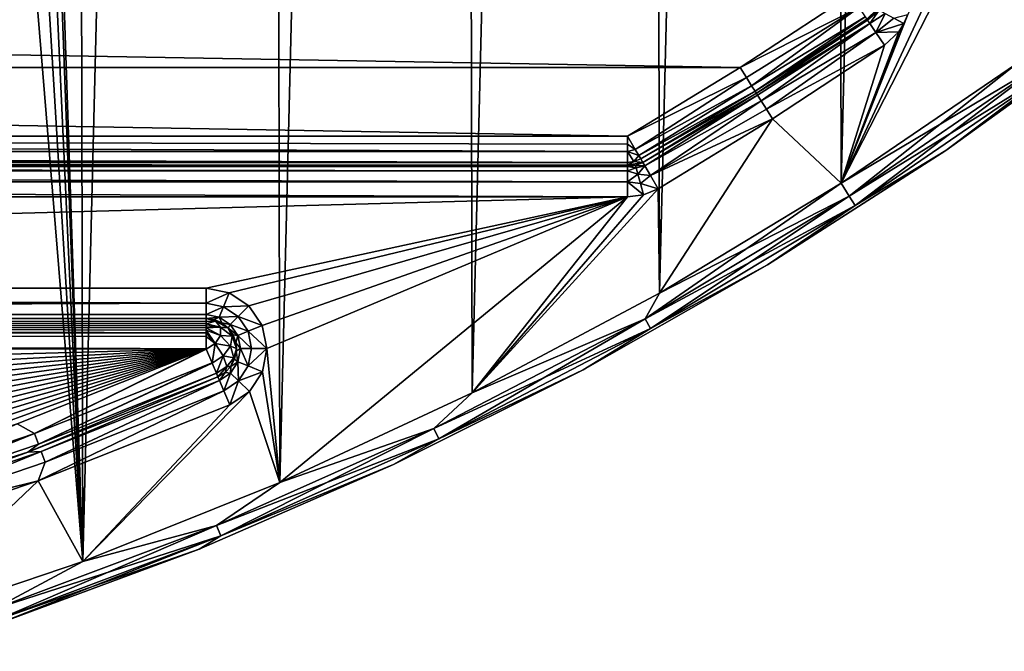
# Model space of a CAD drawing. Header units: millimetres. Extents: x -65 to 65, y -82 to 87.
# Tile 196 of 223: x 21 to 38, y -39 to -29. Entities that reach past the tile are written whole.
import ezdxf

# ---------------------------------------------------------------- set-up
doc = ezdxf.new("R2010")
doc.units = ezdxf.units.MM
doc.header["$LTSCALE"] = 101.851852
for name, color, linetype in [('1002', 7, 'CONTINUOUS'), ('1009', 7, 'CONTINUOUS'), ('1010', 7, 'CONTINUOUS'), ('1016', 7, 'CONTINUOUS'), ('1017', 7, 'CONTINUOUS'), ('1018', 7, 'CONTINUOUS'), ('811', 7, 'CONTINUOUS'), ('812', 7, 'CONTINUOUS'), ('813', 7, 'CONTINUOUS'), ('817', 7, 'CONTINUOUS'), ('818', 7, 'CONTINUOUS'), ('823', 7, 'CONTINUOUS'), ('826', 7, 'CONTINUOUS'), ('829', 7, 'CONTINUOUS'), ('947', 7, 'CONTINUOUS'), ('948', 7, 'CONTINUOUS'), ('949', 7, 'CONTINUOUS'), ('952', 7, 'CONTINUOUS'), ('953', 7, 'CONTINUOUS'), ('955', 7, 'CONTINUOUS'), ('957', 7, 'CONTINUOUS'), ('958', 7, 'CONTINUOUS'), ('959', 7, 'CONTINUOUS'), ('960', 7, 'CONTINUOUS'), ('961', 7, 'CONTINUOUS'), ('991', 7, 'CONTINUOUS'), ('992', 7, 'CONTINUOUS')]:
    doc.layers.add(name, color=color, linetype=linetype)

msp = doc.modelspace()

# ---------------------------------------------------------------- linework, layer by layer
at = {"layer": '1002', "linetype": 'CONTINUOUS'}
for points in [[(33.454, -30.293, 75.5), (35.282, -29.089, 75.5), (35.32, -29.144, 75.25), (33.454, -30.293, 75.5)], [(33.475, -30.325, 75.309), (33.454, -30.293, 75.5), (35.32, -29.144, 75.25), (33.475, -30.325, 75.309)], [(33.533, -30.416, 75.146), (33.475, -30.325, 75.309), (35.32, -29.144, 75.25), (33.533, -30.416, 75.146)], [(35.423, -29.295, 75.067), (33.533, -30.416, 75.146), (35.32, -29.144, 75.25), (35.423, -29.295, 75.067)], [(33.62, -30.553, 75.038), (33.533, -30.416, 75.146), (35.423, -29.295, 75.067), (33.62, -30.553, 75.038)], [(35.565, -29.502, 75), (33.62, -30.553, 75.038), (35.423, -29.295, 75.067), (35.565, -29.502, 75)], [(35.565, -29.502, 75), (33.722, -30.715, 75), (33.62, -30.553, 75.038), (35.565, -29.502, 75)], [(31.586, -31.431, 75.5), (33.454, -30.293, 75.5), (33.475, -30.325, 75.309), (31.586, -31.431, 75.5)], [(31.619, -31.489, 75.25), (31.586, -31.431, 75.5), (33.475, -30.325, 75.309), (31.619, -31.489, 75.25)], [(33.533, -30.416, 75.146), (31.619, -31.489, 75.25), (33.475, -30.325, 75.309), (33.533, -30.416, 75.146)], [(31.712, -31.647, 75.067), (31.619, -31.489, 75.25), (33.533, -30.416, 75.146), (31.712, -31.647, 75.067)], [(33.62, -30.553, 75.038), (31.712, -31.647, 75.067), (33.533, -30.416, 75.146), (33.62, -30.553, 75.038)], [(33.722, -30.715, 75), (31.712, -31.647, 75.067), (33.62, -30.553, 75.038), (33.722, -30.715, 75)], [(33.722, -30.715, 75), (31.838, -31.863, 75), (31.712, -31.647, 75.067), (33.722, -30.715, 75)]]:
    msp.add_3dface(points, dxfattribs=at)
at = {"layer": '1009', "linetype": 'CONTINUOUS'}
for points in [[(31.464, -31.483, 75.5), (31.586, -31.431, 75.5), (31.619, -31.489, 75.25), (31.464, -31.483, 75.5)], [(31.333, -31.5, 75.5), (31.464, -31.483, 75.5), (31.474, -31.519, 75.309), (31.333, -31.5, 75.5)], [(31.333, -31.567, 75.25), (31.333, -31.5, 75.5), (31.474, -31.519, 75.309), (31.333, -31.567, 75.25)], [(31.502, -31.624, 75.146), (31.333, -31.567, 75.25), (31.474, -31.519, 75.309), (31.502, -31.624, 75.146)], [(31.333, -31.75, 75.067), (31.333, -31.567, 75.25), (31.502, -31.624, 75.146), (31.333, -31.75, 75.067)], [(31.464, -31.483, 75.5), (31.619, -31.489, 75.25), (31.474, -31.519, 75.309), (31.464, -31.483, 75.5)], [(31.619, -31.489, 75.25), (31.502, -31.624, 75.146), (31.474, -31.519, 75.309), (31.619, -31.489, 75.25)], [(31.619, -31.489, 75.25), (31.712, -31.647, 75.067), (31.502, -31.624, 75.146), (31.619, -31.489, 75.25)], [(31.545, -31.78, 75.038), (31.333, -31.75, 75.067), (31.502, -31.624, 75.146), (31.545, -31.78, 75.038)], [(31.595, -31.965, 75), (31.333, -32, 75), (31.333, -31.75, 75.067), (31.595, -31.965, 75)], [(31.595, -31.965, 75), (31.333, -31.75, 75.067), (31.545, -31.78, 75.038), (31.595, -31.965, 75)], [(31.712, -31.647, 75.067), (31.545, -31.78, 75.038), (31.502, -31.624, 75.146), (31.712, -31.647, 75.067)], [(31.712, -31.647, 75.067), (31.838, -31.863, 75), (31.545, -31.78, 75.038), (31.712, -31.647, 75.067)], [(31.838, -31.863, 75), (31.595, -31.965, 75), (31.545, -31.78, 75.038), (31.838, -31.863, 75)]]:
    msp.add_3dface(points, dxfattribs=at)
at = {"layer": '1010', "linetype": 'CONTINUOUS'}
for points in [[(35.282, -29.089, 75.5), (35.442, -28.909, 75.5), (35.476, -28.927, 75.309), (35.282, -29.089, 75.5)], [(35.32, -29.144, 75.25), (35.282, -29.089, 75.5), (35.476, -28.927, 75.309), (35.32, -29.144, 75.25)], [(35.572, -28.978, 75.146), (35.32, -29.144, 75.25), (35.476, -28.927, 75.309), (35.572, -28.978, 75.146)], [(35.423, -29.295, 75.067), (35.32, -29.144, 75.25), (35.572, -28.978, 75.146), (35.423, -29.295, 75.067)], [(35.715, -29.054, 75.038), (35.423, -29.295, 75.067), (35.572, -28.978, 75.146), (35.715, -29.054, 75.038)], [(35.948, -28.994, 75), (35.884, -29.143, 75), (35.715, -29.054, 75.038), (35.948, -28.994, 75)], [(35.884, -29.143, 75), (35.423, -29.295, 75.067), (35.715, -29.054, 75.038), (35.884, -29.143, 75)], [(35.884, -29.143, 75), (35.798, -29.279, 75), (35.423, -29.295, 75.067), (35.884, -29.143, 75)], [(35.798, -29.279, 75), (35.565, -29.502, 75), (35.423, -29.295, 75.067), (35.798, -29.279, 75)]]:
    msp.add_3dface(points, dxfattribs=at)
at = {"layer": '1016', "linetype": 'CONTINUOUS'}
for points in [[(31.333, -31.129, 84.983), (31.333, -31, 85), (31.459, -31.216, 84.933), (31.333, -31.129, 84.983)], [(31.333, -31.25, 84.933), (31.333, -31.129, 84.983), (31.459, -31.216, 84.933), (31.333, -31.25, 84.933)], [(31.333, -31.25, 84.933), (31.459, -31.216, 84.933), (31.52, -31.319, 84.837), (31.333, -31.25, 84.933)], [(31.333, -31.433, 84.75), (31.333, -31.25, 84.933), (31.439, -31.418, 84.753), (31.333, -31.433, 84.75)], [(31.333, -31.25, 84.933), (31.52, -31.319, 84.837), (31.439, -31.418, 84.753), (31.333, -31.25, 84.933)], [(31.586, -31.431, 84.5), (31.333, -31.477, 84.65), (31.439, -31.418, 84.753), (31.586, -31.431, 84.5)], [(31.333, -31.477, 84.65), (31.333, -31.433, 84.75), (31.439, -31.418, 84.753), (31.333, -31.477, 84.65)], [(31.586, -31.431, 84.5), (31.464, -31.483, 84.5), (31.333, -31.477, 84.65), (31.586, -31.431, 84.5)], [(31.52, -31.319, 84.837), (31.552, -31.374, 84.75), (31.439, -31.418, 84.753), (31.52, -31.319, 84.837)], [(31.552, -31.374, 84.75), (31.586, -31.431, 84.5), (31.439, -31.418, 84.753), (31.552, -31.374, 84.75)], [(31.464, -31.483, 84.5), (31.333, -31.5, 84.5), (31.333, -31.477, 84.65), (31.464, -31.483, 84.5)]]:
    msp.add_3dface(points, dxfattribs=at)
at = {"layer": '1017', "linetype": 'CONTINUOUS'}
for points in [[(33.187, -29.87, 85), (35, -28.676, 85), (35.141, -28.883, 84.933), (33.187, -29.87, 85)], [(33.187, -29.87, 85), (35.141, -28.883, 84.933), (33.289, -30.032, 84.962), (33.187, -29.87, 85)], [(33.289, -30.032, 84.962), (35.141, -28.883, 84.933), (33.376, -30.169, 84.854), (33.289, -30.032, 84.962)], [(35.141, -28.883, 84.933), (35.244, -29.034, 84.75), (33.376, -30.169, 84.854), (35.141, -28.883, 84.933)], [(33.376, -30.169, 84.854), (35.244, -29.034, 84.75), (33.434, -30.26, 84.691), (33.376, -30.169, 84.854)], [(35.244, -29.034, 84.75), (35.273, -29.075, 84.629), (33.434, -30.26, 84.691), (35.244, -29.034, 84.75)], [(35.273, -29.075, 84.629), (35.282, -29.089, 84.5), (33.434, -30.26, 84.691), (35.273, -29.075, 84.629)], [(35.282, -29.089, 84.5), (33.454, -30.293, 84.5), (33.434, -30.26, 84.691), (35.282, -29.089, 84.5)], [(31.333, -31, 85), (33.187, -29.87, 85), (33.289, -30.032, 84.962), (31.333, -31, 85)], [(31.333, -31, 85), (33.289, -30.032, 84.962), (31.459, -31.216, 84.933), (31.333, -31, 85)], [(33.289, -30.032, 84.962), (33.376, -30.169, 84.854), (31.459, -31.216, 84.933), (33.289, -30.032, 84.962)], [(31.459, -31.216, 84.933), (33.376, -30.169, 84.854), (31.52, -31.319, 84.837), (31.459, -31.216, 84.933)], [(33.376, -30.169, 84.854), (33.434, -30.26, 84.691), (31.52, -31.319, 84.837), (33.376, -30.169, 84.854)], [(31.52, -31.319, 84.837), (33.434, -30.26, 84.691), (31.552, -31.374, 84.75), (31.52, -31.319, 84.837)], [(33.434, -30.26, 84.691), (33.454, -30.293, 84.5), (31.552, -31.374, 84.75), (33.434, -30.26, 84.691)], [(33.454, -30.293, 84.5), (31.586, -31.431, 84.5), (31.552, -31.374, 84.75), (33.454, -30.293, 84.5)]]:
    msp.add_3dface(points, dxfattribs=at)
at = {"layer": '1018', "linetype": 'CONTINUOUS'}
msp.add_3dface([(35.442, -28.909, 84.5), (35.282, -29.089, 84.5), (35.273, -29.075, 84.629), (35.442, -28.909, 84.5)], dxfattribs=at)
at = {"layer": '811', "linetype": 'CONTINUOUS'}
for points in [[(37.569, -26.463, 75), (34.849, -31.775, 75), (37.5, -26.098, 75), (37.569, -26.463, 75)], [(37.5, -26.098, 75), (34.849, -31.775, 75), (35.948, -28.994, 75), (37.5, -26.098, 75)], [(37.736, -29.809, 75), (34.849, -31.775, 75), (37.569, -26.463, 75), (37.736, -29.809, 75)], [(35.948, -28.994, 75), (34.849, -31.775, 75), (35.884, -29.143, 75), (35.948, -28.994, 75)], [(35.884, -29.143, 75), (34.849, -31.775, 75), (35.798, -29.279, 75), (35.884, -29.143, 75)], [(35.798, -29.279, 75), (34.849, -31.775, 75), (35.565, -29.502, 75), (35.798, -29.279, 75)], [(35.565, -29.502, 75), (34.849, -31.775, 75), (33.722, -30.715, 75), (35.565, -29.502, 75)], [(33.722, -30.715, 75), (31.858, -33.583, 75), (31.838, -31.863, 75), (33.722, -30.715, 75)], [(34.849, -31.775, 75), (31.858, -33.583, 75), (33.722, -30.715, 75), (34.849, -31.775, 75)], [(31.858, -33.583, 75), (28.775, -35.226, 75), (31.838, -31.863, 75), (31.858, -33.583, 75)], [(31.838, -31.863, 75), (28.775, -35.226, 75), (31.595, -31.965, 75), (31.838, -31.863, 75)], [(31.333, -32, 75), (-24.393, -33.5, 75), (-31.333, -32, 75), (31.333, -32, 75)], [(24.393, -33.5, 75), (-24.393, -33.5, 75), (31.333, -32, 75), (24.393, -33.5, 75)], [(24.774, -33.575, 75), (24.393, -33.5, 75), (31.333, -32, 75), (24.774, -33.575, 75)], [(25.097, -33.791, 75), (24.774, -33.575, 75), (31.333, -32, 75), (25.097, -33.791, 75)], [(25.315, -34.113, 75), (25.097, -33.791, 75), (31.333, -32, 75), (25.315, -34.113, 75)], [(25.393, -34.493, 75), (25.315, -34.113, 75), (31.333, -32, 75), (25.393, -34.493, 75)], [(25.607, -36.699, 75), (25.393, -34.493, 75), (31.333, -32, 75), (25.607, -36.699, 75)], [(28.775, -35.226, 75), (25.607, -36.699, 75), (31.333, -32, 75), (28.775, -35.226, 75)], [(31.595, -31.965, 75), (28.775, -35.226, 75), (31.333, -32, 75), (31.595, -31.965, 75)], [(25.393, -34.493, 75), (25.607, -36.699, 75), (25.32, -34.875, 75), (25.393, -34.493, 75)], [(25.32, -34.875, 75), (25.607, -36.699, 75), (25.107, -35.2, 75), (25.32, -34.875, 75)], [(25.607, -36.699, 75), (22.364, -37.999, 75), (25.107, -35.2, 75), (25.607, -36.699, 75)], [(25.107, -35.2, 75), (22.364, -37.999, 75), (24.786, -35.419, 75), (25.107, -35.2, 75)], [(24.786, -35.419, 75), (22.364, -37.999, 75), (21.629, -36.671, 75), (24.786, -35.419, 75)], [(21.629, -36.671, 75), (19.055, -39.121, 75), (18.409, -37.75, 75), (21.629, -36.671, 75)], [(22.364, -37.999, 75), (19.055, -39.121, 75), (21.629, -36.671, 75), (22.364, -37.999, 75)]]:
    msp.add_3dface(points, dxfattribs=at)
at = {"layer": '812', "linetype": 'CONTINUOUS'}
for points in [[(22.364, -37.999, 87.5), (22.095, 83.097, 87.5), (20.95, 4, 87.5), (22.364, -37.999, 87.5)], [(25.344, 81.812, 87.5), (22.095, 83.097, 87.5), (22.364, -37.999, 87.5), (25.344, 81.812, 87.5)], [(25.607, -36.699, 87.5), (25.344, 81.812, 87.5), (22.364, -37.999, 87.5), (25.607, -36.699, 87.5)], [(28.518, 80.353, 87.5), (25.344, 81.812, 87.5), (25.607, -36.699, 87.5), (28.518, 80.353, 87.5)], [(28.775, -35.226, 87.5), (28.518, 80.353, 87.5), (25.607, -36.699, 87.5), (28.775, -35.226, 87.5)], [(31.609, 78.724, 87.5), (28.518, 80.353, 87.5), (28.775, -35.226, 87.5), (31.609, 78.724, 87.5)], [(31.858, -33.583, 87.5), (31.609, 78.724, 87.5), (28.775, -35.226, 87.5), (31.858, -33.583, 87.5)], [(34.607, 76.93, 87.5), (31.609, 78.724, 87.5), (31.858, -33.583, 87.5), (34.607, 76.93, 87.5)], [(34.849, -31.775, 87.5), (34.607, 76.93, 87.5), (31.858, -33.583, 87.5), (34.849, -31.775, 87.5)], [(37.504, 74.976, 87.5), (34.607, 76.93, 87.5), (34.849, -31.775, 87.5), (37.504, 74.976, 87.5)], [(37.736, -29.809, 87.5), (37.504, 74.976, 87.5), (34.849, -31.775, 87.5), (37.736, -29.809, 87.5)], [(40.29, 72.868, 87.5), (37.504, 74.976, 87.5), (37.736, -29.809, 87.5), (40.29, 72.868, 87.5)], [(20.861, 2.067, 87.5), (22.364, -37.999, 87.5), (20.95, 4, 87.5), (20.861, 2.067, 87.5)], [(20.593, 0.151, 87.5), (22.364, -37.999, 87.5), (20.861, 2.067, 87.5), (20.593, 0.151, 87.5)], [(20.15, -1.733, 87.5), (22.364, -37.999, 87.5), (20.593, 0.151, 87.5), (20.15, -1.733, 87.5)], [(19.535, -3.568, 87.5), (22.364, -37.999, 87.5), (20.15, -1.733, 87.5), (19.535, -3.568, 87.5)], [(19.055, -39.121, 87.5), (22.364, -37.999, 87.5), (19.535, -3.568, 87.5), (19.055, -39.121, 87.5)]]:
    msp.add_3dface(points, dxfattribs=at)
at = {"layer": '813', "linetype": 'CONTINUOUS'}
for points in [[(-24.393, -34, 75.5), (24.393, -34, 75.5), (-24.393, -34, 84.5), (-24.393, -34, 75.5)], [(-24.393, -34, 84.5), (24.393, -34, 75.5), (24.393, -34, 84.5), (-24.393, -34, 84.5)]]:
    msp.add_3dface(points, dxfattribs=at)
at = {"layer": '817', "linetype": 'CONTINUOUS'}
for points in [[(-33.187, -29.87, 85), (-35, -28.676, 85), (33.187, -29.87, 85), (-33.187, -29.87, 85)], [(33.187, -29.87, 85), (-35, -28.676, 85), (35, -28.676, 85), (33.187, -29.87, 85)], [(-31.333, -31, 85), (-33.187, -29.87, 85), (31.333, -31, 85), (-31.333, -31, 85)], [(31.333, -31, 85), (-33.187, -29.87, 85), (33.187, -29.87, 85), (31.333, -31, 85)]]:
    msp.add_3dface(points, dxfattribs=at)
at = {"layer": '818', "linetype": 'CONTINUOUS'}
for points in [[(-31.333, -31.5, 75.5), (-31.333, -31.5, 84.5), (31.333, -31.5, 84.5), (-31.333, -31.5, 75.5)], [(31.333, -31.5, 75.5), (-31.333, -31.5, 75.5), (31.333, -31.5, 84.5), (31.333, -31.5, 75.5)]]:
    msp.add_3dface(points, dxfattribs=at)
at = {"layer": '823', "linetype": 'CONTINUOUS'}
for points in [[(-24.393, -33.5, 75), (24.393, -33.5, 75), (24.393, -33.75, 75.067), (-24.393, -33.5, 75)], [(-24.393, -33.75, 75.067), (-24.393, -33.5, 75), (24.393, -33.75, 75.067), (-24.393, -33.75, 75.067)], [(-24.393, -33.933, 75.25), (-24.393, -33.75, 75.067), (24.393, -33.75, 75.067), (-24.393, -33.933, 75.25)], [(24.393, -33.933, 75.25), (-24.393, -33.933, 75.25), (24.393, -33.75, 75.067), (24.393, -33.933, 75.25)], [(24.393, -34, 75.5), (-24.393, -34, 75.5), (-24.393, -33.933, 75.25), (24.393, -34, 75.5)], [(24.393, -34, 75.5), (-24.393, -33.933, 75.25), (24.393, -33.933, 75.25), (24.393, -34, 75.5)]]:
    msp.add_3dface(points, dxfattribs=at)
at = {"layer": '826', "linetype": 'CONTINUOUS'}
for points in [[(-31.333, -31, 85), (31.333, -31, 85), (31.333, -31.129, 84.983), (-31.333, -31, 85)], [(-31.333, -31.25, 84.933), (-31.333, -31, 85), (31.333, -31.25, 84.933), (-31.333, -31.25, 84.933)], [(31.333, -31.25, 84.933), (-31.333, -31, 85), (31.333, -31.129, 84.983), (31.333, -31.25, 84.933)], [(-31.333, -31.335, 84.871), (-31.333, -31.25, 84.933), (31.333, -31.433, 84.75), (-31.333, -31.335, 84.871)], [(31.333, -31.433, 84.75), (-31.333, -31.25, 84.933), (31.333, -31.25, 84.933), (31.333, -31.433, 84.75)], [(-31.333, -31.433, 84.75), (-31.333, -31.335, 84.871), (31.333, -31.433, 84.75), (-31.333, -31.433, 84.75)], [(31.333, -31.5, 84.5), (-31.333, -31.5, 84.5), (-31.333, -31.433, 84.75), (31.333, -31.5, 84.5)], [(31.333, -31.5, 84.5), (-31.333, -31.433, 84.75), (31.333, -31.477, 84.65), (31.333, -31.5, 84.5)], [(31.333, -31.477, 84.65), (-31.333, -31.433, 84.75), (31.333, -31.433, 84.75), (31.333, -31.477, 84.65)]]:
    msp.add_3dface(points, dxfattribs=at)
at = {"layer": '829', "linetype": 'CONTINUOUS'}
for points in [[(-31.333, -31.5, 75.5), (31.333, -31.5, 75.5), (31.333, -31.567, 75.25), (-31.333, -31.5, 75.5)], [(-31.333, -31.567, 75.25), (-31.333, -31.5, 75.5), (31.333, -31.567, 75.25), (-31.333, -31.567, 75.25)], [(-31.333, -31.75, 75.067), (-31.333, -31.567, 75.25), (31.333, -31.75, 75.067), (-31.333, -31.75, 75.067)], [(31.333, -31.75, 75.067), (-31.333, -31.567, 75.25), (31.333, -31.567, 75.25), (31.333, -31.75, 75.067)], [(31.333, -32, 75), (-31.333, -32, 75), (-31.333, -31.75, 75.067), (31.333, -32, 75)], [(31.333, -32, 75), (-31.333, -31.75, 75.067), (31.333, -31.75, 75.067), (31.333, -32, 75)]]:
    msp.add_3dface(points, dxfattribs=at)
at = {"layer": '947', "linetype": 'CONTINUOUS'}
for points in [[(-21.286, -35.732, 85), (-24.393, -34.5, 85), (24.393, -34.5, 85), (-21.286, -35.732, 85)], [(-18.117, -36.794, 85), (-21.286, -35.732, 85), (24.393, -34.5, 85), (-18.117, -36.794, 85)], [(-14.895, -37.684, 85), (-18.117, -36.794, 85), (24.393, -34.5, 85), (-14.895, -37.684, 85)], [(-11.63, -38.399, 85), (-14.895, -37.684, 85), (24.393, -34.5, 85), (-11.63, -38.399, 85)], [(-8.331, -38.938, 85), (-11.63, -38.399, 85), (24.393, -34.5, 85), (-8.331, -38.938, 85)], [(-5.009, -39.297, 85), (-8.331, -38.938, 85), (24.393, -34.5, 85), (-5.009, -39.297, 85)], [(-1.671, -39.477, 85), (-5.009, -39.297, 85), (24.393, -34.5, 85), (-1.671, -39.477, 85)], [(1.671, -39.477, 85), (-1.671, -39.477, 85), (24.393, -34.5, 85), (1.671, -39.477, 85)], [(5.009, -39.297, 85), (1.671, -39.477, 85), (24.393, -34.5, 85), (5.009, -39.297, 85)], [(8.331, -38.938, 85), (5.009, -39.297, 85), (24.393, -34.5, 85), (8.331, -38.938, 85)], [(11.63, -38.399, 85), (8.331, -38.938, 85), (24.393, -34.5, 85), (11.63, -38.399, 85)], [(14.895, -37.684, 85), (11.63, -38.399, 85), (24.393, -34.5, 85), (14.895, -37.684, 85)], [(18.117, -36.794, 85), (14.895, -37.684, 85), (24.393, -34.5, 85), (18.117, -36.794, 85)], [(21.285, -35.732, 85), (18.117, -36.794, 85), (24.393, -34.5, 85), (21.285, -35.732, 85)]]:
    msp.add_3dface(points, dxfattribs=at)
at = {"layer": '948', "linetype": 'CONTINUOUS'}
for points in [[(39.406, -29.193, 87), (36.575, -31.234, 87), (39.406, -29.193, 75.5), (39.406, -29.193, 87)], [(39.406, -29.193, 75.5), (36.575, -31.234, 87), (36.575, -31.234, 75.5), (39.406, -29.193, 75.5)], [(36.575, -31.234, 87), (33.638, -33.119, 87), (36.575, -31.234, 75.5), (36.575, -31.234, 87)], [(36.575, -31.234, 75.5), (33.638, -33.119, 87), (33.638, -33.119, 75.5), (36.575, -31.234, 75.5)], [(33.638, -33.119, 87), (30.603, -34.845, 87), (33.638, -33.119, 75.5), (33.638, -33.119, 87)], [(33.638, -33.119, 75.5), (30.603, -34.845, 87), (30.603, -34.845, 75.5), (33.638, -33.119, 75.5)], [(30.603, -34.845, 87), (27.481, -36.405, 87), (30.603, -34.845, 75.5), (30.603, -34.845, 87)], [(30.603, -34.845, 75.5), (27.481, -36.405, 87), (27.481, -36.405, 75.5), (30.603, -34.845, 75.5)], [(27.481, -36.405, 87), (24.28, -37.795, 87), (27.481, -36.405, 75.5), (27.481, -36.405, 87)], [(27.481, -36.405, 75.5), (24.28, -37.795, 87), (24.28, -37.795, 75.5), (27.481, -36.405, 75.5)], [(24.28, -37.795, 87), (21.008, -39.011, 87), (24.28, -37.795, 75.5), (24.28, -37.795, 87)], [(24.28, -37.795, 75.5), (21.008, -39.011, 87), (21.008, -39.011, 75.5), (24.28, -37.795, 75.5)]]:
    msp.add_3dface(points, dxfattribs=at)
at = {"layer": '949', "linetype": 'CONTINUOUS'}
for points in [[(33.454, -30.293, 84.5), (35.282, -29.089, 84.5), (33.454, -30.293, 75.5), (33.454, -30.293, 84.5)], [(33.454, -30.293, 75.5), (35.282, -29.089, 84.5), (35.282, -29.089, 75.5), (33.454, -30.293, 75.5)], [(31.586, -31.431, 84.5), (33.454, -30.293, 84.5), (31.586, -31.431, 75.5), (31.586, -31.431, 84.5)], [(31.586, -31.431, 75.5), (33.454, -30.293, 84.5), (33.454, -30.293, 75.5), (31.586, -31.431, 75.5)], [(24.589, -34.96, 75.5), (21.457, -36.201, 75.5), (24.589, -34.96, 84.5), (24.589, -34.96, 75.5)], [(24.589, -34.96, 84.5), (21.457, -36.201, 75.5), (21.457, -36.201, 84.5), (24.589, -34.96, 84.5)], [(21.457, -36.201, 75.5), (18.263, -37.272, 75.5), (21.457, -36.201, 84.5), (21.457, -36.201, 75.5)], [(21.457, -36.201, 84.5), (18.263, -37.272, 75.5), (18.263, -37.272, 84.5), (21.457, -36.201, 84.5)]]:
    msp.add_3dface(points, dxfattribs=at)
at = {"layer": '952', "linetype": 'CONTINUOUS'}
for points in [[(36.575, -31.234, 87), (39.406, -29.193, 87), (38.325, -29.917, 87.25), (36.575, -31.234, 87)], [(37.736, -29.809, 87.5), (34.849, -31.775, 87.5), (38.216, -29.769, 87.433), (37.736, -29.809, 87.5)], [(38.216, -29.769, 87.433), (34.849, -31.775, 87.5), (34.984, -31.986, 87.433), (38.216, -29.769, 87.433)], [(38.216, -29.769, 87.433), (34.984, -31.986, 87.433), (38.325, -29.917, 87.25), (38.216, -29.769, 87.433)], [(38.325, -29.917, 87.25), (34.984, -31.986, 87.433), (35.083, -32.14, 87.25), (38.325, -29.917, 87.25)], [(36.575, -31.234, 87), (38.325, -29.917, 87.25), (35.083, -32.14, 87.25), (36.575, -31.234, 87)], [(33.638, -33.119, 87), (36.575, -31.234, 87), (35.083, -32.14, 87.25), (33.638, -33.119, 87)], [(34.849, -31.775, 87.5), (31.858, -33.583, 87.5), (34.984, -31.986, 87.433), (34.849, -31.775, 87.5)], [(34.984, -31.986, 87.433), (31.858, -33.583, 87.5), (31.622, -34.003, 87.433), (34.984, -31.986, 87.433)], [(34.984, -31.986, 87.433), (31.622, -34.003, 87.433), (35.083, -32.14, 87.25), (34.984, -31.986, 87.433)], [(35.083, -32.14, 87.25), (31.622, -34.003, 87.433), (31.712, -34.163, 87.25), (35.083, -32.14, 87.25)], [(33.638, -33.119, 87), (35.083, -32.14, 87.25), (31.712, -34.163, 87.25), (33.638, -33.119, 87)], [(30.603, -34.845, 87), (33.638, -33.119, 87), (31.712, -34.163, 87.25), (30.603, -34.845, 87)], [(31.858, -33.583, 87.5), (28.775, -35.226, 87.5), (31.622, -34.003, 87.433), (31.858, -33.583, 87.5)], [(31.622, -34.003, 87.433), (28.775, -35.226, 87.5), (28.145, -35.813, 87.433), (31.622, -34.003, 87.433)], [(31.622, -34.003, 87.433), (28.145, -35.813, 87.433), (31.712, -34.163, 87.25), (31.622, -34.003, 87.433)], [(31.712, -34.163, 87.25), (28.145, -35.813, 87.433), (28.225, -35.978, 87.25), (31.712, -34.163, 87.25)], [(30.603, -34.845, 87), (31.712, -34.163, 87.25), (28.225, -35.978, 87.25), (30.603, -34.845, 87)], [(27.481, -36.405, 87), (30.603, -34.845, 87), (28.225, -35.978, 87.25), (27.481, -36.405, 87)], [(28.775, -35.226, 87.5), (25.607, -36.699, 87.5), (28.145, -35.813, 87.433), (28.775, -35.226, 87.5)], [(28.145, -35.813, 87.433), (25.607, -36.699, 87.5), (24.565, -37.409, 87.433), (28.145, -35.813, 87.433)], [(28.145, -35.813, 87.433), (24.565, -37.409, 87.433), (28.225, -35.978, 87.25), (28.145, -35.813, 87.433)], [(28.225, -35.978, 87.25), (24.565, -37.409, 87.433), (24.635, -37.578, 87.25), (28.225, -35.978, 87.25)], [(27.481, -36.405, 87), (28.225, -35.978, 87.25), (24.635, -37.578, 87.25), (27.481, -36.405, 87)], [(24.28, -37.795, 87), (27.481, -36.405, 87), (24.635, -37.578, 87.25), (24.28, -37.795, 87)], [(25.607, -36.699, 87.5), (22.364, -37.999, 87.5), (24.565, -37.409, 87.433), (25.607, -36.699, 87.5)], [(24.565, -37.409, 87.433), (22.364, -37.999, 87.5), (20.895, -38.786, 87.433), (24.565, -37.409, 87.433)], [(24.565, -37.409, 87.433), (20.895, -38.786, 87.433), (24.635, -37.578, 87.25), (24.565, -37.409, 87.433)], [(24.635, -37.578, 87.25), (20.895, -38.786, 87.433), (20.954, -38.959, 87.25), (24.635, -37.578, 87.25)], [(24.28, -37.795, 87), (24.635, -37.578, 87.25), (20.954, -38.959, 87.25), (24.28, -37.795, 87)], [(21.008, -39.011, 87), (24.28, -37.795, 87), (20.954, -38.959, 87.25), (21.008, -39.011, 87)], [(22.364, -37.999, 87.5), (19.055, -39.121, 87.5), (20.895, -38.786, 87.433), (22.364, -37.999, 87.5)]]:
    msp.add_3dface(points, dxfattribs=at)
at = {"layer": '953', "linetype": 'CONTINUOUS'}
for points in [[(39.406, -29.193, 75.5), (36.575, -31.234, 75.5), (38.325, -29.917, 75.25), (39.406, -29.193, 75.5)], [(34.849, -31.775, 75), (37.736, -29.809, 75), (34.984, -31.986, 75.067), (34.849, -31.775, 75)], [(37.736, -29.809, 75), (38.217, -29.769, 75.067), (34.984, -31.986, 75.067), (37.736, -29.809, 75)], [(38.217, -29.769, 75.067), (35.083, -32.14, 75.25), (34.984, -31.986, 75.067), (38.217, -29.769, 75.067)], [(38.325, -29.917, 75.25), (35.083, -32.14, 75.25), (38.217, -29.769, 75.067), (38.325, -29.917, 75.25)], [(38.325, -29.917, 75.25), (36.575, -31.234, 75.5), (35.083, -32.14, 75.25), (38.325, -29.917, 75.25)], [(36.575, -31.234, 75.5), (33.638, -33.119, 75.5), (35.083, -32.14, 75.25), (36.575, -31.234, 75.5)], [(31.858, -33.583, 75), (34.849, -31.775, 75), (31.623, -34.003, 75.067), (31.858, -33.583, 75)], [(34.849, -31.775, 75), (34.984, -31.986, 75.067), (31.623, -34.003, 75.067), (34.849, -31.775, 75)], [(34.984, -31.986, 75.067), (31.712, -34.163, 75.25), (31.623, -34.003, 75.067), (34.984, -31.986, 75.067)], [(35.083, -32.14, 75.25), (31.712, -34.163, 75.25), (34.984, -31.986, 75.067), (35.083, -32.14, 75.25)], [(35.083, -32.14, 75.25), (33.638, -33.119, 75.5), (31.712, -34.163, 75.25), (35.083, -32.14, 75.25)], [(33.638, -33.119, 75.5), (30.603, -34.845, 75.5), (31.712, -34.163, 75.25), (33.638, -33.119, 75.5)], [(28.775, -35.226, 75), (31.858, -33.583, 75), (31.623, -34.003, 75.067), (28.775, -35.226, 75)], [(28.775, -35.226, 75), (31.623, -34.003, 75.067), (28.145, -35.813, 75.067), (28.775, -35.226, 75)], [(31.623, -34.003, 75.067), (28.225, -35.978, 75.25), (28.145, -35.813, 75.067), (31.623, -34.003, 75.067)], [(31.712, -34.163, 75.25), (28.225, -35.978, 75.25), (31.623, -34.003, 75.067), (31.712, -34.163, 75.25)], [(31.712, -34.163, 75.25), (30.603, -34.845, 75.5), (28.225, -35.978, 75.25), (31.712, -34.163, 75.25)], [(30.603, -34.845, 75.5), (27.481, -36.405, 75.5), (28.225, -35.978, 75.25), (30.603, -34.845, 75.5)], [(25.607, -36.699, 75), (28.775, -35.226, 75), (28.145, -35.813, 75.067), (25.607, -36.699, 75)], [(25.607, -36.699, 75), (28.145, -35.813, 75.067), (24.565, -37.409, 75.067), (25.607, -36.699, 75)], [(28.145, -35.813, 75.067), (24.635, -37.579, 75.25), (24.565, -37.409, 75.067), (28.145, -35.813, 75.067)], [(28.225, -35.978, 75.25), (24.635, -37.579, 75.25), (28.145, -35.813, 75.067), (28.225, -35.978, 75.25)], [(28.225, -35.978, 75.25), (27.481, -36.405, 75.5), (24.635, -37.579, 75.25), (28.225, -35.978, 75.25)], [(27.481, -36.405, 75.5), (24.28, -37.795, 75.5), (24.635, -37.579, 75.25), (27.481, -36.405, 75.5)], [(22.364, -37.999, 75), (25.607, -36.699, 75), (24.565, -37.409, 75.067), (22.364, -37.999, 75)], [(22.364, -37.999, 75), (24.565, -37.409, 75.067), (20.895, -38.786, 75.067), (22.364, -37.999, 75)], [(24.565, -37.409, 75.067), (20.954, -38.959, 75.25), (20.895, -38.786, 75.067), (24.565, -37.409, 75.067)], [(24.635, -37.579, 75.25), (20.954, -38.959, 75.25), (24.565, -37.409, 75.067), (24.635, -37.579, 75.25)], [(24.635, -37.579, 75.25), (21.008, -39.011, 75.5), (20.954, -38.959, 75.25), (24.635, -37.579, 75.25)], [(24.28, -37.795, 75.5), (21.008, -39.011, 75.5), (24.635, -37.579, 75.25), (24.28, -37.795, 75.5)], [(19.055, -39.121, 75), (22.364, -37.999, 75), (20.895, -38.786, 75.067), (19.055, -39.121, 75)]]:
    msp.add_3dface(points, dxfattribs=at)
at = {"layer": '955', "linetype": 'CONTINUOUS'}
for points in [[(24.393, -34, 84.5), (24.393, -34, 75.5), (24.528, -34.019, 75.5), (24.393, -34, 84.5)], [(24.528, -34.019, 84.5), (24.393, -34, 84.5), (24.528, -34.019, 75.5), (24.528, -34.019, 84.5)], [(24.653, -34.073, 84.5), (24.528, -34.019, 84.5), (24.528, -34.019, 75.5), (24.653, -34.073, 84.5)], [(24.653, -34.073, 75.5), (24.653, -34.073, 84.5), (24.528, -34.019, 75.5), (24.653, -34.073, 75.5)], [(24.751, -34.152, 84.5), (24.653, -34.073, 84.5), (24.653, -34.073, 75.5), (24.751, -34.152, 84.5)], [(24.759, -34.159, 75.5), (24.751, -34.152, 84.5), (24.653, -34.073, 75.5), (24.759, -34.159, 75.5)], [(24.837, -34.271, 84.5), (24.751, -34.152, 84.5), (24.759, -34.159, 75.5), (24.837, -34.271, 84.5)], [(24.837, -34.271, 75.5), (24.837, -34.271, 84.5), (24.759, -34.159, 75.5), (24.837, -34.271, 75.5)], [(24.893, -34.491, 84.5), (24.837, -34.271, 84.5), (24.882, -34.4, 75.5), (24.893, -34.491, 84.5)], [(24.882, -34.4, 75.5), (24.837, -34.271, 84.5), (24.837, -34.271, 75.5), (24.882, -34.4, 75.5)], [(24.891, -34.536, 75.5), (24.893, -34.491, 84.5), (24.882, -34.4, 75.5), (24.891, -34.536, 75.5)], [(24.891, -34.536, 84.5), (24.893, -34.491, 84.5), (24.891, -34.536, 75.5), (24.891, -34.536, 84.5)], [(24.8, -34.79, 84.5), (24.891, -34.536, 84.5), (24.8, -34.79, 75.5), (24.8, -34.79, 84.5)], [(24.8, -34.79, 75.5), (24.891, -34.536, 84.5), (24.863, -34.669, 75.5), (24.8, -34.79, 75.5)], [(24.863, -34.669, 75.5), (24.891, -34.536, 84.5), (24.891, -34.536, 75.5), (24.863, -34.669, 75.5)], [(24.706, -34.889, 84.5), (24.8, -34.79, 84.5), (24.706, -34.889, 75.5), (24.706, -34.889, 84.5)], [(24.706, -34.889, 75.5), (24.8, -34.79, 84.5), (24.8, -34.79, 75.5), (24.706, -34.889, 75.5)], [(24.589, -34.96, 75.5), (24.589, -34.96, 84.5), (24.706, -34.889, 84.5), (24.589, -34.96, 75.5)], [(24.589, -34.96, 75.5), (24.706, -34.889, 84.5), (24.706, -34.889, 75.5), (24.589, -34.96, 75.5)]]:
    msp.add_3dface(points, dxfattribs=at)
at = {"layer": '957', "linetype": 'CONTINUOUS'}
for points in [[(21.285, -35.732, 85), (24.393, -34.5, 85), (21.568, -35.894, 84.933), (21.285, -35.732, 85)], [(21.568, -35.894, 84.933), (24.393, -34.5, 85), (24.396, -34.507, 85), (21.568, -35.894, 84.933)], [(24.491, -34.73, 84.933), (21.568, -35.894, 84.933), (24.396, -34.507, 85), (24.491, -34.73, 84.933)], [(24.491, -34.73, 84.933), (21.632, -36.066, 84.75), (21.568, -35.894, 84.933), (24.491, -34.73, 84.933)], [(24.493, -34.734, 84.93), (21.632, -36.066, 84.75), (24.491, -34.73, 84.933), (24.493, -34.734, 84.93)], [(24.563, -34.898, 84.75), (21.632, -36.066, 84.75), (24.493, -34.734, 84.93), (24.563, -34.898, 84.75)], [(24.564, -34.899, 84.747), (21.457, -36.201, 84.5), (24.563, -34.898, 84.75), (24.564, -34.899, 84.747)], [(24.563, -34.898, 84.75), (21.457, -36.201, 84.5), (21.632, -36.066, 84.75), (24.563, -34.898, 84.75)], [(24.589, -34.96, 84.5), (21.457, -36.201, 84.5), (24.564, -34.899, 84.747), (24.589, -34.96, 84.5)], [(21.285, -35.732, 85), (21.568, -35.894, 84.933), (18.59, -36.909, 84.933), (21.285, -35.732, 85)], [(21.568, -35.894, 84.933), (18.645, -37.084, 84.75), (18.59, -36.909, 84.933), (21.568, -35.894, 84.933)], [(21.632, -36.066, 84.75), (18.645, -37.084, 84.75), (21.568, -35.894, 84.933), (21.632, -36.066, 84.75)], [(21.632, -36.066, 84.75), (21.457, -36.201, 84.5), (18.645, -37.084, 84.75), (21.632, -36.066, 84.75)], [(21.457, -36.201, 84.5), (18.263, -37.272, 84.5), (18.645, -37.084, 84.75), (21.457, -36.201, 84.5)]]:
    msp.add_3dface(points, dxfattribs=at)
at = {"layer": '958', "linetype": 'CONTINUOUS'}
for points in [[(-24.393, -34, 84.5), (24.393, -34, 84.5), (24.393, -34.002, 84.542), (-24.393, -34, 84.5)], [(-24.393, -34, 84.5), (24.393, -34.002, 84.542), (-24.393, -34.006, 84.577), (-24.393, -34, 84.5)], [(24.393, -34.002, 84.542), (24.393, -34.05, 84.718), (-24.393, -34.006, 84.577), (24.393, -34.002, 84.542)], [(-24.393, -34.006, 84.577), (24.393, -34.05, 84.718), (-24.393, -34.016, 84.626), (-24.393, -34.006, 84.577)], [(-24.393, -34.016, 84.626), (24.393, -34.05, 84.718), (-24.393, -34.031, 84.672), (-24.393, -34.016, 84.626)], [(-24.393, -34.031, 84.672), (24.393, -34.05, 84.718), (-24.393, -34.075, 84.763), (-24.393, -34.031, 84.672)], [(24.393, -34.05, 84.718), (24.393, -34.086, 84.781), (-24.393, -34.075, 84.763), (24.393, -34.05, 84.718)], [(24.393, -34.194, 84.895), (24.393, -34.238, 84.926), (-24.393, -34.075, 84.763), (24.393, -34.194, 84.895)], [(-24.393, -34.075, 84.763), (24.393, -34.238, 84.926), (-24.393, -34.25, 84.933), (-24.393, -34.075, 84.763)], [(24.393, -34.155, 84.862), (24.393, -34.194, 84.895), (-24.393, -34.075, 84.763), (24.393, -34.155, 84.862)], [(24.393, -34.12, 84.825), (24.393, -34.155, 84.862), (-24.393, -34.075, 84.763), (24.393, -34.12, 84.825)], [(24.393, -34.086, 84.781), (24.393, -34.12, 84.825), (-24.393, -34.075, 84.763), (24.393, -34.086, 84.781)], [(24.393, -34.238, 84.926), (24.393, -34.295, 84.956), (-24.393, -34.25, 84.933), (24.393, -34.238, 84.926)], [(24.393, -34.5, 85), (-24.393, -34.5, 85), (-24.393, -34.25, 84.933), (24.393, -34.5, 85)], [(24.393, -34.295, 84.956), (24.393, -34.5, 85), (-24.393, -34.25, 84.933), (24.393, -34.295, 84.956)]]:
    msp.add_3dface(points, dxfattribs=at)
at = {"layer": '959', "linetype": 'CONTINUOUS'}
for points in [[(21.457, -36.201, 75.5), (24.589, -34.96, 75.5), (21.678, -36.191, 75.25), (21.457, -36.201, 75.5)], [(24.589, -34.96, 75.5), (24.616, -35.021, 75.25), (21.678, -36.191, 75.25), (24.589, -34.96, 75.5)], [(24.616, -35.021, 75.25), (21.742, -36.363, 75.067), (21.678, -36.191, 75.25), (24.616, -35.021, 75.25)], [(24.688, -35.19, 75.067), (21.742, -36.363, 75.067), (24.616, -35.021, 75.25), (24.688, -35.19, 75.067)], [(24.786, -35.419, 75), (21.629, -36.671, 75), (24.688, -35.19, 75.067), (24.786, -35.419, 75)], [(24.688, -35.19, 75.067), (21.629, -36.671, 75), (21.742, -36.363, 75.067), (24.688, -35.19, 75.067)], [(18.263, -37.272, 75.5), (21.457, -36.201, 75.5), (18.685, -37.212, 75.25), (18.263, -37.272, 75.5)], [(21.457, -36.201, 75.5), (21.678, -36.191, 75.25), (18.685, -37.212, 75.25), (21.457, -36.201, 75.5)], [(21.678, -36.191, 75.25), (18.74, -37.386, 75.067), (18.685, -37.212, 75.25), (21.678, -36.191, 75.25)], [(21.742, -36.363, 75.067), (18.74, -37.386, 75.067), (21.678, -36.191, 75.25), (21.742, -36.363, 75.067)], [(21.742, -36.363, 75.067), (21.629, -36.671, 75), (18.74, -37.386, 75.067), (21.742, -36.363, 75.067)], [(21.629, -36.671, 75), (18.409, -37.75, 75), (18.74, -37.386, 75.067), (21.629, -36.671, 75)]]:
    msp.add_3dface(points, dxfattribs=at)
at = {"layer": '960', "linetype": 'CONTINUOUS'}
for points in [[(24.393, -34.002, 84.542), (24.393, -34, 84.5), (24.528, -34.019, 84.5), (24.393, -34.002, 84.542)], [(24.393, -34.05, 84.718), (24.393, -34.002, 84.542), (24.547, -34.043, 84.633), (24.393, -34.05, 84.718)], [(24.393, -34.002, 84.542), (24.528, -34.019, 84.5), (24.653, -34.073, 84.5), (24.393, -34.002, 84.542)], [(24.393, -34.002, 84.542), (24.653, -34.073, 84.5), (24.547, -34.043, 84.633), (24.393, -34.002, 84.542)], [(24.393, -34.086, 84.781), (24.393, -34.05, 84.718), (24.547, -34.043, 84.633), (24.393, -34.086, 84.781)], [(24.393, -34.086, 84.781), (24.547, -34.043, 84.633), (24.63, -34.144, 84.758), (24.393, -34.086, 84.781)], [(24.653, -34.073, 84.5), (24.751, -34.152, 84.5), (24.547, -34.043, 84.633), (24.653, -34.073, 84.5)], [(24.547, -34.043, 84.633), (24.751, -34.152, 84.5), (24.63, -34.144, 84.758), (24.547, -34.043, 84.633)], [(24.393, -34.12, 84.825), (24.393, -34.086, 84.781), (24.63, -34.144, 84.758), (24.393, -34.12, 84.825)], [(24.393, -34.155, 84.862), (24.393, -34.12, 84.825), (24.63, -34.144, 84.758), (24.393, -34.155, 84.862)], [(24.393, -34.155, 84.862), (24.63, -34.144, 84.758), (24.629, -34.277, 84.88), (24.393, -34.155, 84.862)], [(24.393, -34.194, 84.895), (24.393, -34.155, 84.862), (24.629, -34.277, 84.88), (24.393, -34.194, 84.895)], [(24.393, -34.238, 84.926), (24.393, -34.194, 84.895), (24.543, -34.409, 84.968), (24.393, -34.238, 84.926)], [(24.393, -34.194, 84.895), (24.629, -34.277, 84.88), (24.543, -34.409, 84.968), (24.393, -34.194, 84.895)], [(24.629, -34.277, 84.88), (24.63, -34.144, 84.758), (24.821, -34.29, 84.651), (24.629, -34.277, 84.88)], [(24.63, -34.144, 84.758), (24.751, -34.152, 84.5), (24.821, -34.29, 84.651), (24.63, -34.144, 84.758)], [(24.751, -34.152, 84.5), (24.837, -34.271, 84.5), (24.821, -34.29, 84.651), (24.751, -34.152, 84.5)], [(24.393, -34.295, 84.956), (24.393, -34.238, 84.926), (24.543, -34.409, 84.968), (24.393, -34.295, 84.956)], [(24.393, -34.5, 85), (24.393, -34.295, 84.956), (24.396, -34.507, 85), (24.393, -34.5, 85)], [(24.396, -34.507, 85), (24.393, -34.295, 84.956), (24.543, -34.409, 84.968), (24.396, -34.507, 85)], [(24.543, -34.409, 84.968), (24.629, -34.277, 84.88), (24.794, -34.457, 84.795), (24.543, -34.409, 84.968)], [(24.794, -34.457, 84.795), (24.629, -34.277, 84.88), (24.821, -34.29, 84.651), (24.794, -34.457, 84.795)], [(24.893, -34.491, 84.5), (24.794, -34.457, 84.795), (24.821, -34.29, 84.651), (24.893, -34.491, 84.5)], [(24.837, -34.271, 84.5), (24.893, -34.491, 84.5), (24.821, -34.29, 84.651), (24.837, -34.271, 84.5)], [(24.491, -34.73, 84.933), (24.396, -34.507, 85), (24.543, -34.409, 84.968), (24.491, -34.73, 84.933)], [(24.493, -34.734, 84.93), (24.491, -34.73, 84.933), (24.543, -34.409, 84.968), (24.493, -34.734, 84.93)], [(24.493, -34.734, 84.93), (24.543, -34.409, 84.968), (24.677, -34.616, 84.895), (24.493, -34.734, 84.93)], [(24.677, -34.616, 84.895), (24.543, -34.409, 84.968), (24.794, -34.457, 84.795), (24.677, -34.616, 84.895)], [(24.677, -34.616, 84.895), (24.794, -34.457, 84.795), (24.852, -34.648, 84.629), (24.677, -34.616, 84.895)], [(24.794, -34.457, 84.795), (24.893, -34.491, 84.5), (24.852, -34.648, 84.629), (24.794, -34.457, 84.795)], [(24.893, -34.491, 84.5), (24.891, -34.536, 84.5), (24.852, -34.648, 84.629), (24.893, -34.491, 84.5)], [(24.563, -34.898, 84.75), (24.493, -34.734, 84.93), (24.677, -34.616, 84.895), (24.563, -34.898, 84.75)], [(24.564, -34.899, 84.747), (24.563, -34.898, 84.75), (24.677, -34.616, 84.895), (24.564, -34.899, 84.747)], [(24.564, -34.899, 84.747), (24.677, -34.616, 84.895), (24.736, -34.792, 84.716), (24.564, -34.899, 84.747)], [(24.736, -34.792, 84.716), (24.677, -34.616, 84.895), (24.852, -34.648, 84.629), (24.736, -34.792, 84.716)], [(24.8, -34.79, 84.5), (24.736, -34.792, 84.716), (24.852, -34.648, 84.629), (24.8, -34.79, 84.5)], [(24.891, -34.536, 84.5), (24.8, -34.79, 84.5), (24.852, -34.648, 84.629), (24.891, -34.536, 84.5)], [(24.589, -34.96, 84.5), (24.564, -34.899, 84.747), (24.736, -34.792, 84.716), (24.589, -34.96, 84.5)], [(24.706, -34.889, 84.5), (24.589, -34.96, 84.5), (24.736, -34.792, 84.716), (24.706, -34.889, 84.5)], [(24.8, -34.79, 84.5), (24.706, -34.889, 84.5), (24.736, -34.792, 84.716), (24.8, -34.79, 84.5)]]:
    msp.add_3dface(points, dxfattribs=at)
at = {"layer": '961', "linetype": 'CONTINUOUS'}
for points in [[(24.393, -33.5, 75), (24.774, -33.575, 75), (24.393, -33.75, 75.067), (24.393, -33.5, 75)], [(24.393, -33.75, 75.067), (24.774, -33.575, 75), (24.678, -33.807, 75.067), (24.393, -33.75, 75.067)], [(24.774, -33.575, 75), (25.097, -33.791, 75), (24.678, -33.807, 75.067), (24.774, -33.575, 75)], [(24.393, -33.933, 75.25), (24.393, -33.75, 75.067), (24.678, -33.807, 75.067), (24.393, -33.933, 75.25)], [(24.393, -33.933, 75.25), (24.678, -33.807, 75.067), (24.609, -33.976, 75.25), (24.393, -33.933, 75.25)], [(24.678, -33.807, 75.067), (24.921, -33.968, 75.067), (24.609, -33.976, 75.25), (24.678, -33.807, 75.067)], [(24.678, -33.807, 75.067), (25.097, -33.791, 75), (24.921, -33.968, 75.067), (24.678, -33.807, 75.067)], [(25.097, -33.791, 75), (25.315, -34.113, 75), (24.921, -33.968, 75.067), (25.097, -33.791, 75)], [(24.393, -34, 75.5), (24.393, -33.933, 75.25), (24.609, -33.976, 75.25), (24.393, -34, 75.5)], [(24.528, -34.019, 75.5), (24.393, -34, 75.5), (24.609, -33.976, 75.25), (24.528, -34.019, 75.5)], [(24.653, -34.073, 75.5), (24.528, -34.019, 75.5), (24.609, -33.976, 75.25), (24.653, -34.073, 75.5)], [(24.921, -33.968, 75.067), (24.792, -34.098, 75.25), (24.609, -33.976, 75.25), (24.921, -33.968, 75.067)], [(24.792, -34.098, 75.25), (24.653, -34.073, 75.5), (24.609, -33.976, 75.25), (24.792, -34.098, 75.25)], [(24.921, -33.968, 75.067), (25.084, -34.21, 75.067), (24.792, -34.098, 75.25), (24.921, -33.968, 75.067)], [(24.921, -33.968, 75.067), (25.315, -34.113, 75), (25.084, -34.21, 75.067), (24.921, -33.968, 75.067)], [(24.759, -34.159, 75.5), (24.653, -34.073, 75.5), (24.792, -34.098, 75.25), (24.759, -34.159, 75.5)], [(24.915, -34.28, 75.25), (24.759, -34.159, 75.5), (24.792, -34.098, 75.25), (24.915, -34.28, 75.25)], [(24.837, -34.271, 75.5), (24.759, -34.159, 75.5), (24.915, -34.28, 75.25), (24.837, -34.271, 75.5)], [(25.084, -34.21, 75.067), (24.915, -34.28, 75.25), (24.792, -34.098, 75.25), (25.084, -34.21, 75.067)], [(25.315, -34.113, 75), (25.393, -34.493, 75), (25.084, -34.21, 75.067), (25.315, -34.113, 75)], [(24.882, -34.4, 75.5), (24.837, -34.271, 75.5), (24.915, -34.28, 75.25), (24.882, -34.4, 75.5)], [(24.959, -34.496, 75.25), (24.882, -34.4, 75.5), (24.915, -34.28, 75.25), (24.959, -34.496, 75.25)], [(25.084, -34.21, 75.067), (25.143, -34.495, 75.067), (24.915, -34.28, 75.25), (25.084, -34.21, 75.067)], [(25.143, -34.495, 75.067), (24.959, -34.496, 75.25), (24.915, -34.28, 75.25), (25.143, -34.495, 75.067)], [(25.084, -34.21, 75.067), (25.393, -34.493, 75), (25.143, -34.495, 75.067), (25.084, -34.21, 75.067)], [(24.891, -34.536, 75.5), (24.882, -34.4, 75.5), (24.959, -34.496, 75.25), (24.891, -34.536, 75.5)], [(24.918, -34.713, 75.25), (24.891, -34.536, 75.5), (24.959, -34.496, 75.25), (24.918, -34.713, 75.25)], [(25.088, -34.781, 75.067), (24.918, -34.713, 75.25), (24.959, -34.496, 75.25), (25.088, -34.781, 75.067)], [(25.143, -34.495, 75.067), (25.088, -34.781, 75.067), (24.959, -34.496, 75.25), (25.143, -34.495, 75.067)], [(25.393, -34.493, 75), (25.32, -34.875, 75), (25.088, -34.781, 75.067), (25.393, -34.493, 75)], [(25.143, -34.495, 75.067), (25.393, -34.493, 75), (25.088, -34.781, 75.067), (25.143, -34.495, 75.067)], [(24.8, -34.79, 75.5), (24.863, -34.669, 75.5), (24.918, -34.713, 75.25), (24.8, -34.79, 75.5)], [(24.863, -34.669, 75.5), (24.891, -34.536, 75.5), (24.918, -34.713, 75.25), (24.863, -34.669, 75.5)], [(24.706, -34.889, 75.5), (24.8, -34.79, 75.5), (24.797, -34.897, 75.25), (24.706, -34.889, 75.5)], [(24.797, -34.897, 75.25), (24.8, -34.79, 75.5), (24.918, -34.713, 75.25), (24.797, -34.897, 75.25)], [(24.928, -35.025, 75.067), (24.797, -34.897, 75.25), (24.918, -34.713, 75.25), (24.928, -35.025, 75.067)], [(25.088, -34.781, 75.067), (24.928, -35.025, 75.067), (24.918, -34.713, 75.25), (25.088, -34.781, 75.067)], [(25.088, -34.781, 75.067), (25.32, -34.875, 75), (24.928, -35.025, 75.067), (25.088, -34.781, 75.067)], [(24.616, -35.021, 75.25), (24.589, -34.96, 75.5), (24.706, -34.889, 75.5), (24.616, -35.021, 75.25)], [(24.616, -35.021, 75.25), (24.706, -34.889, 75.5), (24.797, -34.897, 75.25), (24.616, -35.021, 75.25)], [(24.688, -35.19, 75.067), (24.616, -35.021, 75.25), (24.797, -34.897, 75.25), (24.688, -35.19, 75.067)], [(24.928, -35.025, 75.067), (24.688, -35.19, 75.067), (24.797, -34.897, 75.25), (24.928, -35.025, 75.067)], [(25.32, -34.875, 75), (25.107, -35.2, 75), (24.928, -35.025, 75.067), (25.32, -34.875, 75)], [(24.786, -35.419, 75), (24.688, -35.19, 75.067), (24.928, -35.025, 75.067), (24.786, -35.419, 75)], [(25.107, -35.2, 75), (24.786, -35.419, 75), (24.928, -35.025, 75.067), (25.107, -35.2, 75)]]:
    msp.add_3dface(points, dxfattribs=at)
at = {"layer": '991', "linetype": 'CONTINUOUS'}
for points in [[(35.282, -29.089, 75.5), (35.282, -29.089, 84.5), (35.442, -28.909, 84.5), (35.282, -29.089, 75.5)], [(35.282, -29.089, 75.5), (35.442, -28.909, 84.5), (35.442, -28.909, 75.5), (35.282, -29.089, 75.5)]]:
    msp.add_3dface(points, dxfattribs=at)
at = {"layer": '992', "linetype": 'CONTINUOUS'}
for points in [[(31.586, -31.431, 84.5), (31.586, -31.431, 75.5), (31.464, -31.483, 75.5), (31.586, -31.431, 84.5)], [(31.464, -31.483, 84.5), (31.586, -31.431, 84.5), (31.464, -31.483, 75.5), (31.464, -31.483, 84.5)], [(31.333, -31.5, 75.5), (31.333, -31.5, 84.5), (31.464, -31.483, 84.5), (31.333, -31.5, 75.5)], [(31.333, -31.5, 75.5), (31.464, -31.483, 84.5), (31.464, -31.483, 75.5), (31.333, -31.5, 75.5)]]:
    msp.add_3dface(points, dxfattribs=at)

doc.saveas('drawing.dxf')
